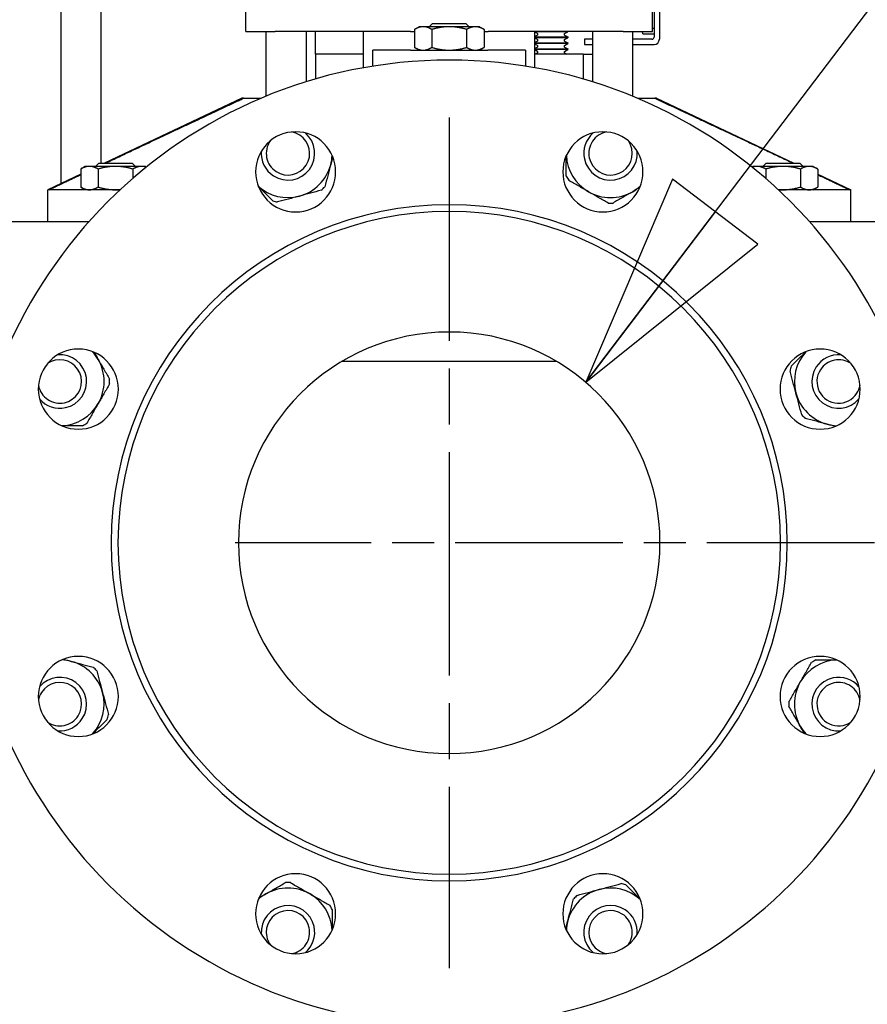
# Paper-space layout 'SHEET_1' of a CAD drawing. Header units: inches. Extents: x 4 to 540, y 12 to 340.
# Tile 21 of 118: x 80 to 88, y 125 to 134. Entities that reach past the tile are written whole.
import ezdxf

# ---------------------------------------------------------------- set-up
doc = ezdxf.new("R2010")
doc.units = ezdxf.units.IN
doc.header["$LTSCALE"] = 16
doc.header["$MEASUREMENT"] = 0
doc.linetypes.add('CHAIN', pattern=[0.7087, 0.4724, -0.0591, 0.1181, -0.0591])
doc.layers.get('0').update_dxf_attribs({"lineweight": 25})
doc.layers.get('DEFPOINTS').update_dxf_attribs({"lineweight": 25})
doc.layers.add('Center Mark(ANSI)', color=7, linetype='Continuous', lineweight=25)
doc.layers.add('DIMEN', color=7, linetype='Continuous', lineweight=25)
doc.styles.get("Standard").update_dxf_attribs({"font": 'arial.ttf'})
doc.dimstyles.new('DEFAULT-ANSI', dxfattribs={"dimscale": 16, "dimtxt": 0.125, "dimasz": 0.1875, "dimexe": 0.125, "dimexo": 0.0625, "dimgap": 0.031496, "dimtad": 0, "dimtih": 1, "dimtoh": 1, "dimrnd": 1e-08, "dimzin": 4, "dimdsep": 46, "dimtxsty": 'Standard', "dimblk": 'Filled-1', "dimcen": 0.09, "dimdle": 0.393701, "dimclrd": 256, "dimclre": 256, "dimclrt": 256, "dimadec": 0, "dimazin": 1, "dimtfac": 1.504, "dimtofl": 0, "dimtmove": 0, "dimatfit": 3, "dimldrblk": 'Filled-1', "dimfxl": 1, "dimtolj": 1, "dimtzin": 4, "dimlwd": 25, "dimlwe": 25, "dimarcsym": 0})
doc.dimstyles.new('DEFAULT-ANSI$7', dxfattribs={"dimscale": 16, "dimtxt": 0.125, "dimasz": 0.125, "dimexe": 0.125, "dimexo": 0.0625, "dimgap": 0.031496, "dimtad": 0, "dimtih": 1, "dimtoh": 1, "dimrnd": 1e-08, "dimzin": 4, "dimdsep": 46, "dimtxsty": 'Standard', "dimblk": 'Filled-1', "dimcen": 0.09, "dimdle": 0.393701, "dimclrd": 256, "dimclre": 256, "dimclrt": 256, "dimadec": 0, "dimazin": 1, "dimtfac": 1.504, "dimtofl": 0, "dimtmove": 0, "dimatfit": 3, "dimldrblk": 'Filled-1', "dimfxl": 1, "dimtolj": 1, "dimtzin": 4, "dimlwd": 25, "dimlwe": 25, "dimarcsym": 0})

# ---------------------------------------------------------------- blocks, each defined once
blk = doc.blocks.new('Filled-1')
at = {"color": 0}
for p, q in [((0, 0), (-1, 0.25)), ((-1, 0.25), (-1, -0.25)), ((-1, 0), (0, 0)), ((-1, -0.25), (0, 0))]:
    blk.add_line(p, q, dxfattribs=at)
at = {"color": 0, "flags": 128}
blk.add_lwpolyline([(-1, -0.25), (0, 0), (-1, 0.25), (-1, -0.25)], dxfattribs=at)
at = {"color": 0}
blk.add_solid([(-1, -0.25), (0, 0), (-1, 0.25), (-1, -0.25)], dxfattribs=at)
blk = doc.blocks.new('*D16')
at = {"layer": 'DEFPOINTS', "color": 0, "linetype": 'Continuous'}
for p in [(87.3759, 151.891), (152.0701, 151.891), (130.6527, 102.9685)]:
    blk.add_point(p, dxfattribs=at)
at = {"layer": 'DIMEN', "linetype": 'Continuous', "lineweight": 25}
for p, q in [((88.3759, 151.891), (154.0701, 151.891)), ((152.0701, 148.891), (152.0701, 128.9549)), ((152.0701, 105.9685), (152.0701, 125.9047)), ((131.6527, 102.9685), (154.0701, 102.9685))]:
    blk.add_line(p, q, dxfattribs=at)
at = {"layer": 'DIMEN', "linetype": 'Continuous', "lineweight": 25, "xscale": 3, "yscale": 3, "zscale": 3}
for p, rotation in [((152.0701, 151.891), 90), ((152.0701, 102.9685), 270)]:
    blk.add_blockref('Filled-1', p, dxfattribs=dict(at, rotation=rotation))
at = {"layer": 'DIMEN', "linetype": 'Continuous', "lineweight": 25, "insert": (148.6656, 128.4509), "char_height": 2, "attachment_point": 1}
blk.add_mtext('\\A1;48.92', dxfattribs=at)

psp = doc.layouts.new('SHEET_1')

# ---------------------------------------------------------------- linework, layer by layer
for p, q in [((80.5239, 136.0927), (80.5239, 132.3053)), ((80.8989, 136.0927), (80.8989, 132.4982)), ((86.0657, 135.454), (86.0657, 133.674)), ((86.1157, 135.454), (86.1157, 133.654)), ((82.2527, 133.7273), (82.2527, 134.1773)), ((86.0527, 133.7273), (86.0527, 134.1773)), ((83.9965, 133.8023), (83.9652, 133.7711)), ((83.9965, 133.8023), (84.309, 133.8023)), ((84.309, 133.8023), (84.3402, 133.7711)), ((82.2527, 133.7273), (82.5271, 133.7273)), ((82.4402, 133.7273), (82.4402, 133.121)), ((83.7907, 133.7273), (82.5271, 133.7273)), ((82.8152, 133.7273), (82.8152, 133.2559)), ((82.9027, 133.514), (82.9027, 133.7273)), ((83.3527, 133.3874), (83.3527, 133.7273)), ((83.7907, 133.7273), (83.828, 133.7273)), ((83.8715, 133.7711), (83.828, 133.746)), ((83.828, 133.746), (83.828, 133.5775)), ((83.9092, 133.7711), (83.8715, 133.7711)), ((84.1527, 133.7711), (83.9092, 133.7711)), ((83.9904, 133.746), (83.9904, 133.5775)), ((84.3963, 133.7711), (84.1527, 133.7711)), ((84.3151, 133.746), (84.3151, 133.5775)), ((84.434, 133.7711), (84.3963, 133.7711)), ((84.434, 133.7711), (84.4775, 133.746)), ((84.4775, 133.746), (84.4775, 133.5775)), ((84.4775, 133.7273), (84.5148, 133.7273)), ((85.7784, 133.7273), (84.5148, 133.7273)), ((84.9527, 133.3874), (84.9527, 133.7273)), ((85.259, 133.7239), (84.9527, 133.7239)), ((84.9766, 133.7065), (84.9527, 133.7203)), ((85.2289, 133.7065), (85.259, 133.7239)), ((85.259, 133.7273), (85.259, 133.7239)), ((85.4902, 133.7273), (85.4902, 133.2559)), ((85.7784, 133.7273), (86.0527, 133.7273)), ((85.8652, 133.7273), (85.8652, 133.121)), ((85.9602, 133.704), (85.9576, 133.7273)), ((86.0657, 133.754), (86.0527, 133.754)), ((84.9766, 133.6926), (84.9527, 133.6789)), ((84.9527, 133.6753), (85.259, 133.6753)), ((85.259, 133.6683), (84.9527, 133.6683)), ((84.9766, 133.651), (84.9527, 133.6647)), ((84.9766, 133.6371), (84.9527, 133.6233)), ((84.9527, 133.6197), (85.259, 133.6197)), ((85.2289, 133.6926), (85.259, 133.6753)), ((85.2289, 133.651), (85.259, 133.6683)), ((85.2289, 133.6371), (85.259, 133.6197)), ((85.259, 133.6753), (85.259, 133.6683)), ((85.259, 133.6197), (85.259, 133.6128)), ((85.4902, 133.654), (85.4157, 133.654)), ((85.4157, 133.654), (85.4157, 133.604)), ((86.0457, 133.654), (85.8652, 133.654)), ((85.9602, 133.704), (86.0457, 133.704)), ((86.0457, 133.704), (86.0657, 133.704)), ((83.4393, 133.4021), (83.4393, 133.5523)), ((83.7915, 133.5523), (83.4393, 133.5523)), ((83.7915, 133.5523), (84.514, 133.5523)), ((83.8715, 133.5523), (83.828, 133.5775)), ((84.434, 133.5523), (84.4775, 133.5775)), ((84.8661, 133.5523), (84.514, 133.5523)), ((84.8661, 133.5523), (84.8661, 133.4021)), ((85.259, 133.6128), (84.9527, 133.6128)), ((84.9766, 133.5954), (84.9527, 133.6092)), ((84.9766, 133.5815), (84.9527, 133.5678)), ((84.9527, 133.5642), (85.259, 133.5642)), ((85.259, 133.5572), (84.9527, 133.5572)), ((84.9766, 133.5399), (84.9527, 133.5536)), ((84.9766, 133.526), (84.9559, 133.514)), ((85.2289, 133.5954), (85.259, 133.6128)), ((85.2289, 133.5815), (85.259, 133.5642)), ((85.2289, 133.5399), (85.259, 133.5572)), ((85.2289, 133.526), (85.2496, 133.514)), ((85.259, 133.5642), (85.259, 133.5572)), ((85.4157, 133.604), (85.4902, 133.604)), ((85.8652, 133.604), (86.0657, 133.604)), ((83.3527, 133.514), (82.9027, 133.514)), ((83.3527, 133.514), (82.9027, 133.514)), ((82.9027, 133.514), (82.9027, 133.2821)), ((85.4027, 133.514), (84.9527, 133.514)), ((85.4027, 133.514), (85.4902, 133.514)), ((85.4027, 133.514), (85.4027, 133.2821)), ((82.2152, 133.1023), (80.9333, 132.4982)), ((82.2314, 133.1023), (82.2152, 133.1023)), ((82.2314, 133.1023), (82.3956, 133.1023)), ((85.9099, 133.1023), (86.074, 133.1023)), ((86.0902, 133.1023), (86.074, 133.1023)), ((86.0902, 133.1023), (87.3722, 132.4982)), ((80.7534, 132.467), (80.7099, 132.4419)), ((80.7099, 132.4419), (80.7099, 132.2734)), ((80.7911, 132.467), (80.7534, 132.467)), ((81.0346, 132.467), (80.7911, 132.467)), ((80.8784, 132.4982), (80.8471, 132.467)), ((80.8723, 132.4419), (80.8723, 132.2734)), ((80.8784, 132.4982), (81.1909, 132.4982)), ((81.2782, 132.467), (81.0346, 132.467)), ((81.1909, 132.4982), (81.2221, 132.467)), ((81.197, 132.4419), (81.197, 132.3547)), ((81.3159, 132.467), (81.2782, 132.467)), ((81.3159, 132.467), (81.325, 132.4617)), ((86.9896, 132.467), (86.9805, 132.4617)), ((87.0273, 132.467), (86.9896, 132.467)), ((87.2708, 132.467), (87.0273, 132.467)), ((87.1146, 132.4982), (87.0833, 132.467)), ((87.1085, 132.4419), (87.1085, 132.3547)), ((87.1146, 132.4982), (87.4271, 132.4982)), ((87.5144, 132.467), (87.2708, 132.467)), ((87.4271, 132.4982), (87.4583, 132.467)), ((87.4332, 132.4419), (87.4332, 132.2734)), ((87.5521, 132.467), (87.5144, 132.467)), ((87.5521, 132.467), (87.5956, 132.4419)), ((87.5956, 132.4419), (87.5956, 132.2734)), ((80.7099, 132.393), (80.4027, 132.2482)), ((87.5956, 132.393), (87.9027, 132.2482)), ((80.4111, 132.2482), (80.4027, 132.2482)), ((80.4027, 131.9482), (80.4027, 132.2482)), ((81.0788, 132.2482), (80.4111, 132.2482)), ((80.7534, 132.2482), (80.7099, 132.2734)), ((87.8944, 132.2482), (87.2267, 132.2482)), ((87.5521, 132.2482), (87.5956, 132.2734)), ((87.9027, 132.2482), (87.8944, 132.2482)), ((87.9027, 131.9482), (87.9027, 132.2482)), ((80.7856, 131.9482), (78.8101, 131.9482)), ((89.4403, 131.9482), (87.5199, 131.9482)), ((85.1553, 130.6451), (83.1502, 130.6451))]:
    psp.add_line(p, q)
for centre, radius, start, end in [((84.9726, 133.6996), 0.00802, 300, 60), ((85.2329, 133.6996), 0.00802, 120, 240), ((84.9726, 133.644), 0.00802, 300, 60), ((85.2329, 133.644), 0.00802, 120, 240), ((86.0457, 133.674), 0.02, 270, 0), ((86.0657, 133.654), 0.05, 270, 0), ((84.9726, 133.5885), 0.00802, 300, 60), ((84.9726, 133.5329), 0.00802, 300, 60), ((85.2329, 133.5885), 0.00802, 120, 240), ((85.2329, 133.5329), 0.00802, 120, 240), ((84.1527, 128.951), 4.5079, 90, 270), ((84.1527, 128.951), 4.5079, 270, 90), ((82.7177, 132.4156), 0.374, 90, 270), ((82.6461, 132.5884), 0.2028, 57.12373, 79.78718), ((82.7177, 132.4156), 0.374, 270, 90), ((85.5878, 132.4156), 0.374, 90, 270), ((85.6594, 132.5884), 0.2028, 100.21282, 192.12373), ((85.5878, 132.4156), 0.374, 270, 90), ((82.6461, 132.5884), 0.2028, 145.21282, 237.12373), ((82.6461, 132.5884), 0.25, 237.12373, 49.47658), ((82.6461, 132.5884), 0.2028, 237.12373, 57.12373), ((85.6594, 132.5884), 0.25, 130.52342, 192.12373), ((85.6594, 132.5884), 0.2028, 12.12373, 34.78718), ((82.6461, 132.5884), 0.25, 175.52342, 237.12373), ((85.6594, 132.5884), 0.25, 192.12373, 4.47658), ((85.6594, 132.5884), 0.2028, 192.12373, 12.12373), ((82.6461, 132.5884), 0.4134, 345, 357.24221), ((85.6594, 132.5884), 0.4134, 182.75779, 240), ((82.6461, 132.5884), 0.4134, 315, 345), ((85.6594, 132.5884), 0.4646, 207.14804, 212.85196), ((82.6461, 132.5884), 0.4134, 227.75779, 285), ((82.6461, 132.5884), 0.4134, 285, 315), ((82.6461, 132.5884), 0.4646, 312.14804, 315), ((82.6461, 132.5884), 0.4646, 315, 317.85196), ((85.6594, 132.5884), 0.4134, 300, 312.24221), ((82.6461, 132.5884), 0.4646, 252.14804, 257.85196), ((85.6594, 132.5884), 0.4134, 240, 270), ((85.6594, 132.5884), 0.4134, 270, 300), ((84.1527, 128.951), 3.1575, 90, 270), ((84.1527, 128.951), 3.1575, 270, 90), ((85.6594, 132.5884), 0.4646, 267.14804, 270), ((85.6594, 132.5884), 0.4646, 270, 272.85196), ((84.1527, 128.951), 3.0945, 90, 270), ((84.1527, 128.951), 3.0945, 270, 90), ((84.1527, 128.951), 1.9685, 90, 270), ((84.1527, 128.951), 1.9685, 270, 90), ((80.6882, 130.3861), 0.374, 90, 270), ((80.5154, 130.4577), 0.25, 282.12373, 94.47658), ((80.6882, 130.3861), 0.374, 270, 90), ((80.5154, 130.4577), 0.4134, 30, 42.24221), ((87.6173, 130.3861), 0.374, 90, 270), ((87.7901, 130.4577), 0.4134, 137.75779, 195), ((87.7901, 130.4577), 0.25, 85.52342, 147.12373), ((87.6173, 130.3861), 0.374, 270, 90), ((80.5154, 130.4577), 0.2028, 102.12373, 124.78718), ((80.5154, 130.4577), 0.2028, 282.12373, 102.12373), ((80.5154, 130.4577), 0.4134, 0, 30), ((87.7901, 130.4577), 0.4646, 162.14804, 167.85196), ((87.7901, 130.4577), 0.25, 147.12373, 319.47658), ((87.7901, 130.4577), 0.2028, 55.21282, 147.12373), ((87.7901, 130.4577), 0.2028, 147.12373, 327.12373), ((80.5154, 130.4577), 0.2028, 190.21282, 282.12373), ((80.5154, 130.4577), 0.4134, 330, 0), ((80.5154, 130.4577), 0.4646, 0, 2.85196), ((80.5154, 130.4577), 0.4646, 357.14804, 0), ((87.7901, 130.4577), 0.2028, 327.12373, 349.78718), ((87.7901, 130.4577), 0.4134, 195, 225), ((80.5154, 130.4577), 0.25, 220.52342, 282.12373), ((80.5154, 130.4577), 0.4134, 272.75779, 330), ((87.7901, 130.4577), 0.4646, 222.14804, 225), ((87.7901, 130.4577), 0.4646, 225, 227.85196), ((87.7901, 130.4577), 0.4134, 225, 255), ((80.5154, 130.4577), 0.4646, 297.14804, 302.85196), ((87.7901, 130.4577), 0.4134, 255, 267.24221), ((80.6882, 127.516), 0.374, 90, 270), ((80.5154, 127.4444), 0.4134, 75, 87.24221), ((80.5154, 127.4444), 0.4134, 45, 75), ((80.6882, 127.516), 0.374, 270, 90), ((87.6173, 127.516), 0.374, 90, 270), ((87.7901, 127.4444), 0.4134, 92.75779, 150), ((87.7901, 127.4444), 0.4646, 117.14804, 122.85196), ((87.6173, 127.516), 0.374, 270, 90), ((80.5154, 127.4444), 0.4134, 15, 45), ((80.5154, 127.4444), 0.4646, 45, 47.85196), ((80.5154, 127.4444), 0.4646, 42.14804, 45), ((80.5154, 127.4444), 0.25, 327.12373, 139.47658), ((80.5154, 127.4444), 0.2028, 327.12373, 147.12373), ((87.7901, 127.4444), 0.4134, 150, 180), ((87.7901, 127.4444), 0.25, 102.12373, 274.47658), ((87.7901, 127.4444), 0.2028, 102.12373, 282.12373), ((87.7901, 127.4444), 0.25, 40.52342, 102.12373), ((87.7901, 127.4444), 0.2028, 10.21282, 102.12373), ((80.5154, 127.4444), 0.2028, 147.12373, 169.78718), ((80.5154, 127.4444), 0.4134, 317.75779, 15), ((87.7901, 127.4444), 0.4646, 177.14804, 180), ((87.7901, 127.4444), 0.4646, 180, 182.85196), ((87.7901, 127.4444), 0.4134, 180, 210), ((80.5154, 127.4444), 0.2028, 235.21282, 327.12373), ((80.5154, 127.4444), 0.25, 265.52342, 327.12373), ((80.5154, 127.4444), 0.4646, 342.14804, 347.85196), ((87.7901, 127.4444), 0.2028, 282.12373, 304.78718), ((87.7901, 127.4444), 0.4134, 210, 222.24221), ((82.7177, 125.4865), 0.374, 90, 270), ((82.7177, 125.4865), 0.374, 270, 90), ((85.5878, 125.4865), 0.374, 90, 270), ((85.5878, 125.4865), 0.374, 270, 90), ((82.6461, 125.3137), 0.4134, 90, 120), ((82.6461, 125.3137), 0.4646, 90, 92.85196), ((82.6461, 125.3137), 0.4646, 87.14804, 90), ((82.6461, 125.3137), 0.4134, 60, 90), ((85.6594, 125.3137), 0.4134, 105, 135), ((85.6594, 125.3137), 0.4134, 47.75779, 105), ((85.6594, 125.3137), 0.4646, 72.14804, 77.85196), ((82.6461, 125.3137), 0.4134, 120, 132.24221), ((82.6461, 125.3137), 0.4134, 2.75779, 60), ((85.6594, 125.3137), 0.4646, 135, 137.85196), ((85.6594, 125.3137), 0.4646, 132.14804, 135), ((82.6461, 125.3137), 0.25, 12.12373, 184.47658), ((82.6461, 125.3137), 0.4646, 27.14804, 32.85196), ((85.6594, 125.3137), 0.4134, 135, 165), ((85.6594, 125.3137), 0.25, 57.12373, 229.47658), ((85.6594, 125.3137), 0.25, 355.52342, 57.12373), ((82.6461, 125.3137), 0.2028, 12.12373, 192.12373), ((85.6594, 125.3137), 0.2028, 57.12373, 237.12373), ((85.6594, 125.3137), 0.2028, 325.21282, 57.12373), ((82.6461, 125.3137), 0.2028, 280.21282, 12.12373), ((82.6461, 125.3137), 0.25, 310.52342, 12.12373), ((85.6594, 125.3137), 0.4134, 165, 177.24221), ((82.6461, 125.3137), 0.2028, 192.12373, 214.78718), ((85.6594, 125.3137), 0.2028, 237.12373, 259.78718)]:
    psp.add_arc(centre, radius, start, end)
for points, weights in [([(83.9092, 133.7711), (83.8715, 133.7711), (83.828, 133.746)], [1, 1.0930923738, 1.10906450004]), ([(83.9904, 133.746), (83.9469, 133.7711), (83.9092, 133.7711)], [1.10906450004, 1.0930923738, 1]), ([(84.1527, 133.7711), (84.0774, 133.7711), (83.9904, 133.746)], [1, 1.0930923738, 1.10906450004]), ([(84.3151, 133.746), (84.2281, 133.7711), (84.1527, 133.7711)], [1.10906450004, 1.0930923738, 1]), ([(84.3963, 133.7711), (84.3586, 133.7711), (84.3151, 133.746)], [1, 1.0930923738, 1.10906450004]), ([(84.4775, 133.746), (84.434, 133.7711), (84.3963, 133.7711)], [1.10906450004, 1.0930923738, 1]), ([(83.828, 133.5775), (83.8715, 133.5523), (83.9092, 133.5523)], [1.10906450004, 1.0930923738, 1]), ([(83.9092, 133.5523), (83.9469, 133.5523), (83.9904, 133.5775)], [1, 1.0930923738, 1.10906450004]), ([(83.9904, 133.5775), (84.0774, 133.5523), (84.1527, 133.5523)], [1.10906450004, 1.0930923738, 1]), ([(84.1527, 133.5523), (84.2281, 133.5523), (84.3151, 133.5775)], [1, 1.0930923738, 1.10906450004]), ([(84.3151, 133.5775), (84.3586, 133.5523), (84.3963, 133.5523)], [1.10906450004, 1.0930923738, 1]), ([(84.3963, 133.5523), (84.434, 133.5523), (84.4775, 133.5775)], [1, 1.0930923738, 1.10906450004]), ([(80.943, 132.4982), (81.7474, 132.8761), (82.2314, 133.1023)], [1.01959330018, 1.04282148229, 1]), ([(86.074, 133.1023), (86.5581, 132.8761), (87.3625, 132.4982)], [1, 1.04282148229, 1.01959330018]), ([(80.7911, 132.467), (80.7534, 132.467), (80.7099, 132.4419)], [1, 1.0930923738, 1.10906450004]), ([(80.8723, 132.4419), (80.8288, 132.467), (80.7911, 132.467)], [1.10906450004, 1.0930923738, 1]), ([(81.0346, 132.467), (80.9593, 132.467), (80.8723, 132.4419)], [1, 1.0930923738, 1.10906450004]), ([(81.197, 132.4419), (81.11, 132.467), (81.0346, 132.467)], [1.10906450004, 1.0930923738, 1]), ([(81.2782, 132.467), (81.2405, 132.467), (81.197, 132.4419)], [1, 1.0930923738, 1.10906450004]), ([(81.322, 132.4593), (81.2996, 132.467), (81.2782, 132.467)], [1.07863357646, 1.05079875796, 1]), ([(87.0273, 132.467), (87.0059, 132.467), (86.9835, 132.4593)], [1, 1.0507987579, 1.0786335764]), ([(87.1085, 132.4419), (87.0649, 132.467), (87.0273, 132.467)], [1.10906450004, 1.0930923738, 1]), ([(87.2708, 132.467), (87.1955, 132.467), (87.1085, 132.4419)], [1, 1.0930923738, 1.10906450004]), ([(87.4332, 132.4419), (87.3462, 132.467), (87.2708, 132.467)], [1.10906450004, 1.0930923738, 1]), ([(87.5144, 132.467), (87.4767, 132.467), (87.4332, 132.4419)], [1, 1.0930923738, 1.10906450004]), ([(87.5956, 132.4419), (87.5521, 132.467), (87.5144, 132.467)], [1.10906450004, 1.0930923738, 1]), ([(80.4111, 132.2482), (80.5667, 132.3214), (80.7099, 132.3887)], [1, 1.00686579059, 1.01203361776]), ([(87.5956, 132.3887), (87.7388, 132.3214), (87.8944, 132.2482)], [1.01203361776, 1.00686579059, 1]), ([(80.7099, 132.2734), (80.7534, 132.2482), (80.7911, 132.2482)], [1.10906450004, 1.0930923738, 1]), ([(80.7911, 132.2482), (80.8288, 132.2482), (80.8723, 132.2734)], [1, 1.0930923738, 1.10906450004]), ([(80.8723, 132.2734), (80.9593, 132.2482), (81.0346, 132.2482)], [1.10906450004, 1.0930923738, 1]), ([(81.0346, 132.2482), (81.0577, 132.2482), (81.0811, 132.2504)], [1, 1.0267784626, 1.04717559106]), ([(87.2244, 132.2504), (87.2478, 132.2482), (87.2708, 132.2482)], [1.04717559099, 1.02677846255, 1]), ([(87.2708, 132.2482), (87.3462, 132.2482), (87.4332, 132.2734)], [1, 1.0930923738, 1.10906450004]), ([(87.4332, 132.2734), (87.4767, 132.2482), (87.5144, 132.2482)], [1.10906450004, 1.0930923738, 1]), ([(87.5144, 132.2482), (87.5521, 132.2482), (87.5956, 132.2734)], [1, 1.0930923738, 1.10906450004])]:
    psp.add_rational_spline(points, weights, degree=2)
for points in [[(83.065, 132.5544), (83.0585, 132.5302), (83.052, 132.5059), (83.0454, 132.4814)], [(85.9315, 132.2682), (85.9098, 132.2556), (85.888, 132.243), (85.8661, 132.2304)], [(80.8356, 130.7298), (80.8481, 130.7081), (80.8607, 130.6863), (80.8734, 130.6644)], [(87.7561, 130.0388), (87.7319, 130.0453), (87.7076, 130.0518), (87.6831, 130.0584)], [(80.5494, 127.8633), (80.5736, 127.8568), (80.5979, 127.8503), (80.6224, 127.8437)], [(87.4699, 127.1722), (87.4573, 127.1939), (87.4447, 127.2158), (87.4321, 127.2377)], [(82.3739, 125.6339), (82.3956, 125.6464), (82.4175, 125.659), (82.4394, 125.6717)], [(85.2405, 125.3477), (85.247, 125.3719), (85.2535, 125.3962), (85.2601, 125.4207)]]:
    psp.add_open_spline(points, degree=3)
for points, knots in [([(85.246, 132.3764), (85.246, 132.3937), (85.246, 132.4113), (85.246, 132.4465), (85.246, 132.4641), (85.246, 132.5102), (85.246, 132.5387), (85.246, 132.5674)], [0.011486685, 0.011486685, 0.011486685, 0.011486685, 0.012844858, 0.012844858, 0.014203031, 0.014203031, 0.016387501, 0.016387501, 0.016387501, 0.016387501]), ([(83.0454, 132.4814), (83.0408, 132.4641), (83.0361, 132.4468), (83.0269, 132.4123), (83.0223, 132.3951), (83.0086, 132.3439), (82.9995, 132.3101), (82.9905, 132.2766)], [0.005435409, 0.005435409, 0.005435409, 0.005435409, 0.006785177, 0.006785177, 0.008134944, 0.008134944, 0.010834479, 0.010834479, 0.010834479, 0.010834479]), ([(85.4527, 132.2304), (85.4372, 132.2393), (85.4217, 132.2483), (85.3907, 132.2661), (85.3753, 132.275), (85.3294, 132.3015), (85.2991, 132.319), (85.2691, 132.3363)], [0.005435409, 0.005435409, 0.005435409, 0.005435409, 0.006785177, 0.006785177, 0.008134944, 0.008134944, 0.010834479, 0.010834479, 0.010834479, 0.010834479]), ([(82.5037, 132.1462), (82.4914, 132.1584), (82.479, 132.1708), (82.4541, 132.1957), (82.4417, 132.2082), (82.4091, 132.2408), (82.3889, 132.261), (82.3686, 132.2812)], [0.011486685, 0.011486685, 0.011486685, 0.011486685, 0.012844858, 0.012844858, 0.014203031, 0.014203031, 0.016387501, 0.016387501, 0.016387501, 0.016387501]), ([(82.9579, 132.2439), (82.9242, 132.2349), (82.8904, 132.2258), (82.8221, 132.2076), (82.7878, 132.1983), (82.7531, 132.1891)], [0.000000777, 0.000000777, 0.000000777, 0.000000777, 0.002718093, 0.002718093, 0.005435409, 0.005435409, 0.005435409, 0.005435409]), ([(82.7531, 132.1891), (82.7359, 132.1844), (82.7185, 132.1798), (82.684, 132.1705), (82.6668, 132.1659), (82.6156, 132.1522), (82.5819, 132.1432), (82.5484, 132.1342)], [0.005435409, 0.005435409, 0.005435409, 0.005435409, 0.006785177, 0.006785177, 0.008134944, 0.008134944, 0.010834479, 0.010834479, 0.010834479, 0.010834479]), ([(85.6363, 132.1244), (85.6061, 132.1418), (85.5757, 132.1593), (85.5146, 132.1946), (85.4838, 132.2124), (85.4527, 132.2304)], [0.000000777, 0.000000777, 0.000000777, 0.000000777, 0.002718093, 0.002718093, 0.005435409, 0.005435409, 0.005435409, 0.005435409]), ([(85.8661, 132.2304), (85.8506, 132.2214), (85.8351, 132.2125), (85.8041, 132.1946), (85.7887, 132.1857), (85.7428, 132.1592), (85.7125, 132.1417), (85.6825, 132.1244)], [0.005435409, 0.005435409, 0.005435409, 0.005435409, 0.006785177, 0.006785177, 0.008134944, 0.008134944, 0.010834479, 0.010834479, 0.010834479, 0.010834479]), ([(87.3479, 130.6001), (87.3601, 130.6123), (87.3725, 130.6248), (87.3974, 130.6496), (87.4099, 130.6621), (87.4425, 130.6947), (87.4627, 130.7149), (87.4829, 130.7352)], [0.011486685, 0.011486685, 0.011486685, 0.011486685, 0.012844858, 0.012844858, 0.014203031, 0.014203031, 0.016387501, 0.016387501, 0.016387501, 0.016387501]), ([(80.8734, 130.6644), (80.8823, 130.6489), (80.8913, 130.6334), (80.9092, 130.6024), (80.9181, 130.587), (80.9446, 130.5411), (80.9621, 130.5108), (80.9794, 130.4808)], [0.005435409, 0.005435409, 0.005435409, 0.005435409, 0.006785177, 0.006785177, 0.008134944, 0.008134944, 0.010834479, 0.010834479, 0.010834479, 0.010834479]), ([(87.3908, 130.3507), (87.3861, 130.3679), (87.3815, 130.3852), (87.3722, 130.4198), (87.3676, 130.4369), (87.3539, 130.4882), (87.3449, 130.5219), (87.3359, 130.5554)], [0.005435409, 0.005435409, 0.005435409, 0.005435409, 0.006785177, 0.006785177, 0.008134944, 0.008134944, 0.010834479, 0.010834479, 0.010834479, 0.010834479]), ([(80.9794, 130.4346), (80.962, 130.4044), (80.9445, 130.374), (80.9092, 130.3129), (80.8914, 130.2821), (80.8734, 130.251)], [0.000000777, 0.000000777, 0.000000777, 0.000000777, 0.002718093, 0.002718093, 0.005435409, 0.005435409, 0.005435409, 0.005435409]), ([(87.4456, 130.1459), (87.4366, 130.1796), (87.4275, 130.2134), (87.4093, 130.2816), (87.4001, 130.316), (87.3908, 130.3507)], [0.000000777, 0.000000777, 0.000000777, 0.000000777, 0.002718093, 0.002718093, 0.005435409, 0.005435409, 0.005435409, 0.005435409]), ([(80.8734, 130.251), (80.8645, 130.2355), (80.8555, 130.22), (80.8377, 130.189), (80.8288, 130.1736), (80.8023, 130.1277), (80.7848, 130.0974), (80.7674, 130.0674)], [0.005435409, 0.005435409, 0.005435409, 0.005435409, 0.006785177, 0.006785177, 0.008134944, 0.008134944, 0.010834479, 0.010834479, 0.010834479, 0.010834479]), ([(80.7274, 130.0443), (80.7101, 130.0443), (80.6925, 130.0443), (80.6573, 130.0443), (80.6397, 130.0443), (80.5936, 130.0443), (80.5651, 130.0443), (80.5364, 130.0443)], [0.011486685, 0.011486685, 0.011486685, 0.011486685, 0.012844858, 0.012844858, 0.014203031, 0.014203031, 0.016387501, 0.016387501, 0.016387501, 0.016387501]), ([(87.6831, 130.0584), (87.6658, 130.063), (87.6485, 130.0676), (87.614, 130.0769), (87.5968, 130.0815), (87.5456, 130.0952), (87.5118, 130.1043), (87.4783, 130.1132)], [0.005435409, 0.005435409, 0.005435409, 0.005435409, 0.006785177, 0.006785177, 0.008134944, 0.008134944, 0.010834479, 0.010834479, 0.010834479, 0.010834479]), ([(80.6224, 127.8437), (80.6396, 127.8391), (80.657, 127.8344), (80.6915, 127.8252), (80.7087, 127.8206), (80.7599, 127.8069), (80.7937, 127.7978), (80.8272, 127.7888)], [0.005435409, 0.005435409, 0.005435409, 0.005435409, 0.006785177, 0.006785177, 0.008134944, 0.008134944, 0.010834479, 0.010834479, 0.010834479, 0.010834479]), ([(87.4321, 127.6511), (87.441, 127.6665), (87.45, 127.6821), (87.4678, 127.7131), (87.4767, 127.7284), (87.5032, 127.7744), (87.5207, 127.8046), (87.538, 127.8347)], [0.005435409, 0.005435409, 0.005435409, 0.005435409, 0.006785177, 0.006785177, 0.008134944, 0.008134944, 0.010834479, 0.010834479, 0.010834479, 0.010834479]), ([(87.5781, 127.8578), (87.5954, 127.8578), (87.613, 127.8578), (87.6482, 127.8578), (87.6658, 127.8578), (87.7119, 127.8578), (87.7404, 127.8578), (87.7691, 127.8578)], [0.011486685, 0.011486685, 0.011486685, 0.011486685, 0.012844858, 0.012844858, 0.014203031, 0.014203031, 0.016387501, 0.016387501, 0.016387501, 0.016387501]), ([(80.8599, 127.7562), (80.8689, 127.7225), (80.8779, 127.6887), (80.8962, 127.6204), (80.9054, 127.5861), (80.9147, 127.5514)], [0.000000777, 0.000000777, 0.000000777, 0.000000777, 0.002718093, 0.002718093, 0.005435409, 0.005435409, 0.005435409, 0.005435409]), ([(87.3261, 127.4675), (87.3435, 127.4977), (87.361, 127.528), (87.3963, 127.5892), (87.4141, 127.62), (87.4321, 127.6511)], [0.000000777, 0.000000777, 0.000000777, 0.000000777, 0.002718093, 0.002718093, 0.005435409, 0.005435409, 0.005435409, 0.005435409]), ([(80.9147, 127.5514), (80.9193, 127.5342), (80.924, 127.5168), (80.9332, 127.4823), (80.9378, 127.4651), (80.9516, 127.4139), (80.9606, 127.3802), (80.9696, 127.3466)], [0.005435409, 0.005435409, 0.005435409, 0.005435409, 0.006785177, 0.006785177, 0.008134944, 0.008134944, 0.010834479, 0.010834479, 0.010834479, 0.010834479]), ([(87.4321, 127.2377), (87.4231, 127.2532), (87.4142, 127.2687), (87.3963, 127.2997), (87.3874, 127.3151), (87.3609, 127.361), (87.3434, 127.3913), (87.3261, 127.4213)], [0.005435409, 0.005435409, 0.005435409, 0.005435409, 0.006785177, 0.006785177, 0.008134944, 0.008134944, 0.010834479, 0.010834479, 0.010834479, 0.010834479]), ([(80.9576, 127.302), (80.9454, 127.2897), (80.9329, 127.2773), (80.9081, 127.2524), (80.8956, 127.24), (80.863, 127.2074), (80.8428, 127.1872), (80.8226, 127.1669)], [0.011486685, 0.011486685, 0.011486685, 0.011486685, 0.012844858, 0.012844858, 0.014203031, 0.014203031, 0.016387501, 0.016387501, 0.016387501, 0.016387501]), ([(82.4394, 125.6717), (82.4549, 125.6806), (82.4704, 125.6896), (82.5014, 125.7075), (82.5168, 125.7164), (82.5627, 125.7429), (82.593, 125.7604), (82.623, 125.7777)], [0.005435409, 0.005435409, 0.005435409, 0.005435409, 0.006785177, 0.006785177, 0.008134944, 0.008134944, 0.010834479, 0.010834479, 0.010834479, 0.010834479]), ([(82.6692, 125.7777), (82.6994, 125.7603), (82.7298, 125.7428), (82.7909, 125.7075), (82.8217, 125.6897), (82.8528, 125.6717)], [0.000000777, 0.000000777, 0.000000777, 0.000000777, 0.002718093, 0.002718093, 0.005435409, 0.005435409, 0.005435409, 0.005435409]), ([(85.3476, 125.6582), (85.3813, 125.6672), (85.4151, 125.6762), (85.4833, 125.6945), (85.5177, 125.7037), (85.5524, 125.713)], [0.000000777, 0.000000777, 0.000000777, 0.000000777, 0.002718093, 0.002718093, 0.005435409, 0.005435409, 0.005435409, 0.005435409]), ([(85.5524, 125.713), (85.5696, 125.7176), (85.587, 125.7223), (85.6215, 125.7315), (85.6386, 125.7361), (85.6899, 125.7499), (85.7236, 125.7589), (85.7571, 125.7679)], [0.005435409, 0.005435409, 0.005435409, 0.005435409, 0.006785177, 0.006785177, 0.008134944, 0.008134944, 0.010834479, 0.010834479, 0.010834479, 0.010834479]), ([(85.8018, 125.7559), (85.8141, 125.7437), (85.8265, 125.7312), (85.8513, 125.7064), (85.8638, 125.6939), (85.8964, 125.6613), (85.9166, 125.6411), (85.9369, 125.6208)], [0.011486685, 0.011486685, 0.011486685, 0.011486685, 0.012844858, 0.012844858, 0.014203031, 0.014203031, 0.016387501, 0.016387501, 0.016387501, 0.016387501]), ([(82.8528, 125.6717), (82.8682, 125.6628), (82.8838, 125.6538), (82.9148, 125.6359), (82.9302, 125.6271), (82.9761, 125.6006), (83.0063, 125.5831), (83.0364, 125.5657)], [0.005435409, 0.005435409, 0.005435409, 0.005435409, 0.006785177, 0.006785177, 0.008134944, 0.008134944, 0.010834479, 0.010834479, 0.010834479, 0.010834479]), ([(85.2601, 125.4207), (85.2647, 125.4379), (85.2693, 125.4553), (85.2786, 125.4898), (85.2832, 125.507), (85.2969, 125.5582), (85.306, 125.592), (85.3149, 125.6255)], [0.005435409, 0.005435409, 0.005435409, 0.005435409, 0.006785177, 0.006785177, 0.008134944, 0.008134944, 0.010834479, 0.010834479, 0.010834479, 0.010834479]), ([(83.0595, 125.5257), (83.0595, 125.5083), (83.0595, 125.4908), (83.0595, 125.4556), (83.0595, 125.438), (83.0595, 125.3919), (83.0595, 125.3633), (83.0595, 125.3347)], [0.011486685, 0.011486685, 0.011486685, 0.011486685, 0.012844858, 0.012844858, 0.014203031, 0.014203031, 0.016387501, 0.016387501, 0.016387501, 0.016387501])]:
    psp.add_open_spline(points, degree=3, knots=knots)
at = {"layer": 'Center Mark(ANSI)', "linetype": 'CHAIN', "ltscale": 0.275694}
psp.add_line((84.1527, 132.9227), (84.1527, 124.9794), dxfattribs=at)
at = {"layer": 'Center Mark(ANSI)', "linetype": 'CHAIN', "ltscale": 0.207238}
psp.add_line((88.1244, 128.951), (82.1527, 128.951), dxfattribs=at)

# ---------------------------------------------------------------- dimensions: what is measured, and where the dimension line sits
at = {"layer": 'DIMEN', "linetype": 'Continuous', "lineweight": 25}
dim = psp.add_linear_dim(base=(152.0701, 151.891), p1=(130.6527, 102.9685), p2=(87.3759, 151.891), angle=90, dimstyle='DEFAULT-ANSI', override={"dimdec": 2, "dimtp": 0, "dimtm": 0, "dimtdec": 2, "dimatfit": 1}, dxfattribs=at)
dim.commit()
dim.dimension.update_dxf_attribs({"geometry": '*D16', "text_midpoint": (152.0701, 127.4298), "dimtype": 160})

# ---------------------------------------------------------------- leaders
at = {"layer": 'DIMEN', "linetype": 'Continuous', "lineweight": 25, "annotation_type": 0, "has_hookline": 1, "hookline_direction": 0, "text_width": 8.1119}
psp.add_leader([(85.4275, 130.4511), (89.5099, 135.8233), (107.5935, 141.8676), (109.5935, 141.8676)], dimstyle='DEFAULT-ANSI$7', override={"dimtad": 0}, dxfattribs=at)

doc.saveas('drawing.dxf')
